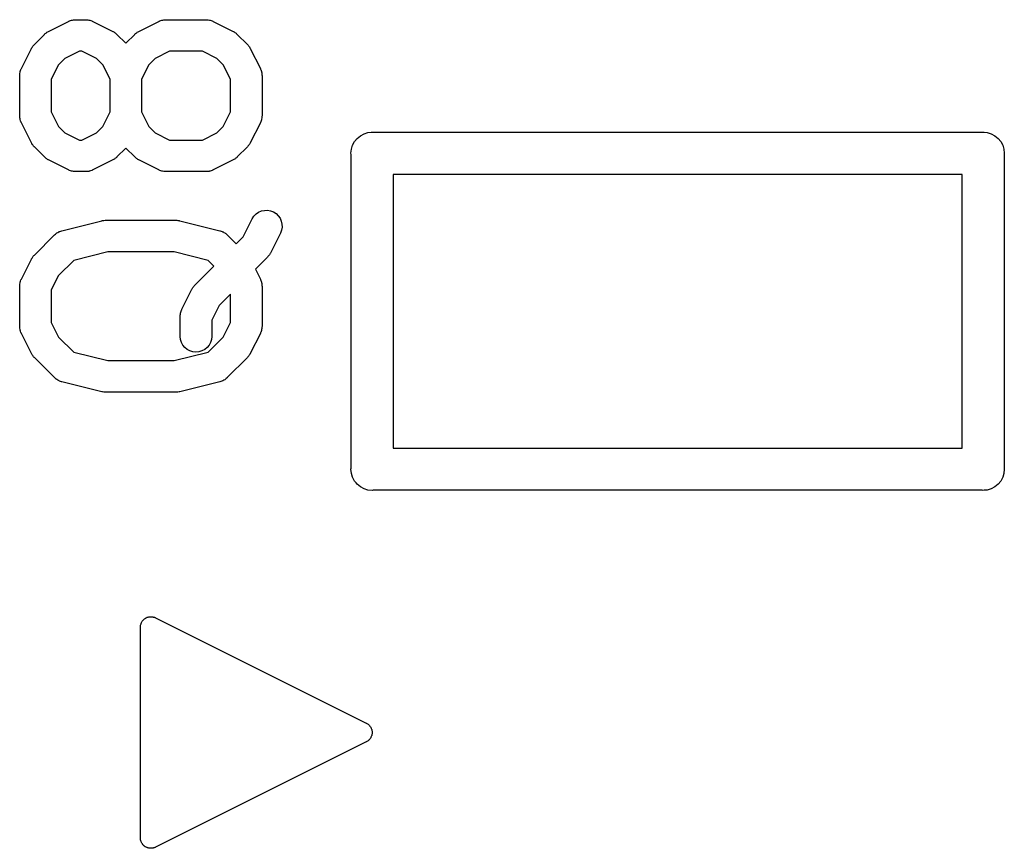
# Model space of a CAD drawing. Extents: x 0.02 to 3.89, y 0.07 to 3.88.
# Tile 66 of 172: x 1.51 to 1.7, y 2.73 to 2.88. Entities that reach past the tile are written whole.
import ezdxf

# ---------------------------------------------------------------- set-up
doc = ezdxf.new("R2010")
doc.units = 0
doc.header["$MEASUREMENT"] = 0
doc.layers.add('BLACK', color=7, linetype='CONTINUOUS')

msp = doc.modelspace()

# ---------------------------------------------------------------- linework, layer by layer
at = {"layer": 'BLACK', "linetype": 'CONTINUOUS'}
for p, q in [((1.51744, 2.88232), (1.52119, 2.8842)), ((1.52119, 2.8842), (1.52123, 2.88422)), ((1.52123, 2.88422), (1.52131, 2.88425)), ((1.52131, 2.88425), (1.52139, 2.88429)), ((1.52139, 2.88429), (1.52158, 2.88434)), ((1.52158, 2.88434), (1.52177, 2.88441)), ((1.52177, 2.88441), (1.52186, 2.88443)), ((1.52186, 2.88443), (1.52194, 2.88445)), ((1.52194, 2.88445), (1.52214, 2.88447)), ((1.52214, 2.88447), (1.52234, 2.8845)), ((1.52234, 2.8845), (1.52243, 2.8845)), ((1.52243, 2.8845), (1.52251, 2.88451)), ((1.52251, 2.88451), (1.52439, 2.88451)), ((1.52439, 2.88451), (1.52443, 2.88451)), ((1.52443, 2.88451), (1.52452, 2.8845)), ((1.52452, 2.8845), (1.5246, 2.8845)), ((1.5246, 2.8845), (1.5248, 2.88447)), ((1.5248, 2.88447), (1.525, 2.88444)), ((1.525, 2.88444), (1.52509, 2.88442)), ((1.52509, 2.88442), (1.52517, 2.8844)), ((1.52517, 2.8844), (1.52536, 2.88433)), ((1.52536, 2.88433), (1.52555, 2.88427)), ((1.52555, 2.88427), (1.52563, 2.88423)), ((1.52563, 2.88423), (1.52571, 2.8842)), ((1.52571, 2.8842), (1.52946, 2.88232)), ((1.53432, 2.88232), (1.53807, 2.8842)), ((1.53807, 2.8842), (1.5381, 2.88422)), ((1.5381, 2.88422), (1.53819, 2.88425)), ((1.53819, 2.88425), (1.53826, 2.88429)), ((1.53826, 2.88429), (1.53846, 2.88434)), ((1.53846, 2.88434), (1.53864, 2.88441)), ((1.53864, 2.88441), (1.53873, 2.88443)), ((1.53873, 2.88443), (1.53881, 2.88445)), ((1.53881, 2.88445), (1.53901, 2.88447)), ((1.53901, 2.88447), (1.53921, 2.8845)), ((1.53921, 2.8845), (1.5393, 2.8845)), ((1.5393, 2.8845), (1.53939, 2.88451)), ((1.53939, 2.88451), (1.54689, 2.88451)), ((1.54689, 2.88451), (1.54693, 2.88451)), ((1.54693, 2.88451), (1.54701, 2.8845)), ((1.54701, 2.8845), (1.5471, 2.8845)), ((1.5471, 2.8845), (1.5473, 2.88447)), ((1.5473, 2.88447), (1.5475, 2.88444)), ((1.5475, 2.88444), (1.54758, 2.88442)), ((1.54758, 2.88442), (1.54767, 2.8844)), ((1.54767, 2.8844), (1.54786, 2.88433)), ((1.54786, 2.88433), (1.54805, 2.88427)), ((1.54805, 2.88427), (1.54813, 2.88423)), ((1.54813, 2.88423), (1.54821, 2.8842)), ((1.54821, 2.8842), (1.55196, 2.88232)), ((1.5148, 2.87989), (1.51668, 2.88177)), ((1.51668, 2.88177), (1.51671, 2.8818)), ((1.51671, 2.8818), (1.51684, 2.8819)), ((1.51684, 2.8819), (1.51696, 2.88202)), ((1.51696, 2.88202), (1.51706, 2.88208)), ((1.51706, 2.88208), (1.51716, 2.88216)), ((1.51716, 2.88216), (1.5173, 2.88223)), ((1.5173, 2.88223), (1.51744, 2.88232)), ((1.52946, 2.88232), (1.5295, 2.8823)), ((1.5295, 2.8823), (1.52963, 2.88221)), ((1.52963, 2.88221), (1.52978, 2.88213)), ((1.52978, 2.88213), (1.52988, 2.88206)), ((1.52988, 2.88206), (1.52998, 2.88199)), ((1.52998, 2.88199), (1.5301, 2.88187)), ((1.5301, 2.88187), (1.53023, 2.88177)), ((1.53023, 2.88177), (1.53189, 2.88011)), ((1.53189, 2.88011), (1.53355, 2.88177)), ((1.53355, 2.88177), (1.53358, 2.8818)), ((1.53358, 2.8818), (1.53371, 2.8819)), ((1.53371, 2.8819), (1.53383, 2.88202)), ((1.53383, 2.88202), (1.53393, 2.88208)), ((1.53393, 2.88208), (1.53403, 2.88216)), ((1.53403, 2.88216), (1.53418, 2.88223)), ((1.53418, 2.88223), (1.53432, 2.88232)), ((1.55196, 2.88232), (1.55199, 2.8823)), ((1.55199, 2.8823), (1.55213, 2.88221)), ((1.55213, 2.88221), (1.55228, 2.88213)), ((1.55228, 2.88213), (1.55237, 2.88206)), ((1.55237, 2.88206), (1.55248, 2.88199)), ((1.55248, 2.88199), (1.5526, 2.88187)), ((1.5526, 2.88187), (1.55272, 2.88177)), ((1.55272, 2.88177), (1.5546, 2.87989)), ((1.51427, 2.87916), (1.51436, 2.8793)), ((1.51436, 2.8793), (1.51444, 2.87945)), ((1.51444, 2.87945), (1.51451, 2.87954)), ((1.51451, 2.87954), (1.51458, 2.87965)), ((1.51458, 2.87965), (1.5147, 2.87977)), ((1.5147, 2.87977), (1.5148, 2.87989)), ((1.5546, 2.87989), (1.55463, 2.87987)), ((1.55463, 2.87987), (1.55473, 2.87974)), ((1.55473, 2.87974), (1.55484, 2.87961)), ((1.55484, 2.87961), (1.55491, 2.87951)), ((1.55491, 2.87951), (1.55499, 2.87941)), ((1.55499, 2.87941), (1.55506, 2.87927)), ((1.51237, 2.87538), (1.51425, 2.87913)), ((1.51425, 2.87913), (1.51427, 2.87916)), ((1.52321, 2.8786), (1.52051, 2.87725)), ((1.52369, 2.8786), (1.52321, 2.8786)), ((1.52639, 2.87725), (1.52369, 2.8786)), ((1.54008, 2.8786), (1.53739, 2.87725)), ((1.54619, 2.8786), (1.54008, 2.8786)), ((1.54889, 2.87725), (1.54619, 2.8786)), ((1.55506, 2.87927), (1.55515, 2.87913)), ((1.55515, 2.87913), (1.55703, 2.87538)), ((1.51932, 2.87606), (1.51797, 2.87336)), ((1.52051, 2.87725), (1.51932, 2.87606)), ((1.52759, 2.87606), (1.52639, 2.87725)), ((1.52894, 2.87336), (1.52759, 2.87606)), ((1.53619, 2.87606), (1.53484, 2.87336)), ((1.53739, 2.87725), (1.53619, 2.87606)), ((1.55008, 2.87606), (1.54889, 2.87725)), ((1.55143, 2.87336), (1.55008, 2.87606)), ((1.51206, 2.8741), (1.51207, 2.87418)), ((1.51206, 2.87406), (1.51206, 2.8741)), ((1.51206, 2.86656), (1.51206, 2.87406)), ((1.51207, 2.87427), (1.5121, 2.87447)), ((1.51207, 2.87418), (1.51207, 2.87427)), ((1.5121, 2.87447), (1.51213, 2.87467)), ((1.51213, 2.87467), (1.51215, 2.87475)), ((1.51215, 2.87475), (1.51217, 2.87484)), ((1.51217, 2.87484), (1.51224, 2.87503)), ((1.51224, 2.87503), (1.5123, 2.87522)), ((1.5123, 2.87522), (1.51234, 2.8753)), ((1.51234, 2.8753), (1.51237, 2.87538)), ((1.55703, 2.87538), (1.55704, 2.87534)), ((1.55704, 2.87534), (1.55707, 2.87526)), ((1.55707, 2.87526), (1.55712, 2.87518)), ((1.55712, 2.87518), (1.55717, 2.87499)), ((1.55717, 2.87499), (1.55724, 2.8748)), ((1.55724, 2.8748), (1.55726, 2.87471)), ((1.55726, 2.87471), (1.55728, 2.87463)), ((1.55728, 2.87463), (1.5573, 2.87443)), ((1.5573, 2.87443), (1.55733, 2.87423)), ((1.55733, 2.87423), (1.55733, 2.87414)), ((1.55733, 2.87414), (1.55734, 2.87406)), ((1.55734, 2.87406), (1.55734, 2.86656)), ((1.51797, 2.87336), (1.51797, 2.86726)), ((1.52894, 2.86726), (1.52894, 2.87336)), ((1.53484, 2.87336), (1.53484, 2.86726)), ((1.55143, 2.86726), (1.55143, 2.87336)), ((1.51207, 2.86647), (1.51206, 2.86656)), ((1.51207, 2.86638), (1.51207, 2.86647)), ((1.51797, 2.86726), (1.51932, 2.86456)), ((1.52759, 2.86456), (1.52894, 2.86726)), ((1.53484, 2.86726), (1.53619, 2.86456)), ((1.55008, 2.86456), (1.55143, 2.86726)), ((1.55734, 2.86652), (1.55733, 2.86643)), ((1.55733, 2.86643), (1.55733, 2.86634)), ((1.55734, 2.86656), (1.55734, 2.86652)), ((1.5121, 2.86619), (1.51207, 2.86638)), ((1.51212, 2.86598), (1.5121, 2.86619)), ((1.51214, 2.8659), (1.51212, 2.86598)), ((1.51216, 2.86582), (1.51214, 2.8659)), ((1.51223, 2.86563), (1.51216, 2.86582)), ((1.51228, 2.86543), (1.51223, 2.86563)), ((1.51233, 2.86536), (1.51228, 2.86543)), ((1.51236, 2.86527), (1.51233, 2.86536)), ((1.51237, 2.86524), (1.51236, 2.86527)), ((1.51425, 2.86149), (1.51237, 2.86524)), ((1.55703, 2.86524), (1.55515, 2.86149)), ((1.55706, 2.86532), (1.55703, 2.86524)), ((1.5571, 2.86539), (1.55706, 2.86532)), ((1.55716, 2.86559), (1.5571, 2.86539)), ((1.55723, 2.86578), (1.55716, 2.86559)), ((1.55725, 2.86586), (1.55723, 2.86578)), ((1.55727, 2.86594), (1.55725, 2.86586)), ((1.5573, 2.86614), (1.55727, 2.86594)), ((1.55733, 2.86634), (1.5573, 2.86614)), ((1.51932, 2.86456), (1.52051, 2.86336)), ((1.52051, 2.86336), (1.52321, 2.86201)), ((1.52369, 2.86201), (1.52639, 2.86336)), ((1.52639, 2.86336), (1.52759, 2.86456)), ((1.53619, 2.86456), (1.53739, 2.86336)), ((1.53739, 2.86336), (1.54008, 2.86201)), ((1.54619, 2.86201), (1.54889, 2.86336)), ((1.54889, 2.86336), (1.55008, 2.86456)), ((1.57512, 2.86232), (1.57572, 2.86282)), ((1.57572, 2.86282), (1.5764, 2.86318)), ((1.5764, 2.86318), (1.57714, 2.86341)), ((1.57714, 2.86341), (1.57772, 2.86346)), ((1.57772, 2.86346), (1.57791, 2.86348)), ((1.57791, 2.86348), (1.57811, 2.86346)), ((1.57811, 2.86346), (1.69189, 2.86346)), ((1.69189, 2.86346), (1.69209, 2.86348)), ((1.69209, 2.86348), (1.69228, 2.86346)), ((1.69228, 2.86346), (1.69286, 2.86341)), ((1.69286, 2.86341), (1.6936, 2.86318)), ((1.6936, 2.86318), (1.69428, 2.86282)), ((1.69428, 2.86282), (1.69488, 2.86232)), ((1.51434, 2.86135), (1.51425, 2.86149)), ((1.51441, 2.8612), (1.51434, 2.86135)), ((1.51449, 2.8611), (1.51441, 2.8612)), ((1.51456, 2.861), (1.51449, 2.8611)), ((1.51467, 2.86088), (1.51456, 2.861)), ((1.52321, 2.86201), (1.52369, 2.86201)), ((1.54008, 2.86201), (1.54619, 2.86201)), ((1.55482, 2.86097), (1.5547, 2.86085)), ((1.55489, 2.86107), (1.55482, 2.86097)), ((1.55496, 2.86117), (1.55489, 2.86107)), ((1.55504, 2.86131), (1.55496, 2.86117)), ((1.55513, 2.86145), (1.55504, 2.86131)), ((1.55515, 2.86149), (1.55513, 2.86145)), ((1.57403, 2.8603), (1.57426, 2.86104)), ((1.57426, 2.86104), (1.57462, 2.86173)), ((1.57462, 2.86173), (1.57512, 2.86232)), ((1.69488, 2.86232), (1.69538, 2.86173)), ((1.69538, 2.86173), (1.69574, 2.86104)), ((1.69574, 2.86104), (1.69597, 2.8603)), ((1.51477, 2.86075), (1.51467, 2.86088)), ((1.5148, 2.86072), (1.51477, 2.86075)), ((1.51668, 2.85885), (1.5148, 2.86072)), ((1.53189, 2.86051), (1.53023, 2.85885)), ((1.53355, 2.85885), (1.53189, 2.86051)), ((1.5546, 2.86072), (1.55272, 2.85885)), ((1.5547, 2.86085), (1.5546, 2.86072)), ((1.57396, 2.85953), (1.57403, 2.8603)), ((1.57398, 2.85933), (1.57396, 2.85953)), ((1.57398, 2.80067), (1.57398, 2.85933)), ((1.69597, 2.8603), (1.69604, 2.85953)), ((1.69604, 2.85953), (1.69602, 2.85933)), ((1.69602, 2.85933), (1.69602, 2.80067)), ((1.5168, 2.85874), (1.51668, 2.85885)), ((1.51692, 2.85862), (1.5168, 2.85874)), ((1.51703, 2.85856), (1.51692, 2.85862)), ((1.51712, 2.85848), (1.51703, 2.85856)), ((1.51727, 2.8584), (1.51712, 2.85848)), ((1.51741, 2.85831), (1.51727, 2.8584)), ((1.51744, 2.85829), (1.51741, 2.85831)), ((1.52119, 2.85642), (1.51744, 2.85829)), ((1.52946, 2.85829), (1.52571, 2.85642)), ((1.5296, 2.85838), (1.52946, 2.85829)), ((1.52975, 2.85846), (1.5296, 2.85838)), ((1.52984, 2.85853), (1.52975, 2.85846)), ((1.52995, 2.8586), (1.52984, 2.85853)), ((1.53007, 2.85871), (1.52995, 2.8586)), ((1.5302, 2.85882), (1.53007, 2.85871)), ((1.53023, 2.85885), (1.5302, 2.85882)), ((1.53368, 2.85874), (1.53355, 2.85885)), ((1.5338, 2.85862), (1.53368, 2.85874)), ((1.5339, 2.85856), (1.5338, 2.85862)), ((1.53399, 2.85848), (1.5339, 2.85856)), ((1.53414, 2.8584), (1.53399, 2.85848)), ((1.53428, 2.85831), (1.53414, 2.8584)), ((1.53432, 2.85829), (1.53428, 2.85831)), ((1.53807, 2.85642), (1.53432, 2.85829)), ((1.55196, 2.85829), (1.54821, 2.85642)), ((1.5521, 2.85838), (1.55196, 2.85829)), ((1.55224, 2.85846), (1.5521, 2.85838)), ((1.55234, 2.85853), (1.55224, 2.85846)), ((1.55244, 2.8586), (1.55234, 2.85853)), ((1.55256, 2.85871), (1.55244, 2.8586)), ((1.55269, 2.85882), (1.55256, 2.85871)), ((1.55272, 2.85885), (1.55269, 2.85882)), ((1.52127, 2.85639), (1.52119, 2.85642)), ((1.52135, 2.85634), (1.52127, 2.85639)), ((1.52154, 2.85628), (1.52135, 2.85634)), ((1.52173, 2.85621), (1.52154, 2.85628)), ((1.52182, 2.8562), (1.52173, 2.85621)), ((1.5219, 2.85617), (1.52182, 2.8562)), ((1.5221, 2.85615), (1.5219, 2.85617)), ((1.5223, 2.85611), (1.5221, 2.85615)), ((1.52239, 2.85612), (1.5223, 2.85611)), ((1.52247, 2.85611), (1.52239, 2.85612)), ((1.52251, 2.85611), (1.52247, 2.85611)), ((1.52439, 2.85611), (1.52251, 2.85611)), ((1.52448, 2.85611), (1.52439, 2.85611)), ((1.52456, 2.85611), (1.52448, 2.85611)), ((1.52476, 2.85614), (1.52456, 2.85611)), ((1.52496, 2.85616), (1.52476, 2.85614)), ((1.52505, 2.85619), (1.52496, 2.85616)), ((1.52513, 2.8562), (1.52505, 2.85619)), ((1.52532, 2.85627), (1.52513, 2.8562)), ((1.52551, 2.85633), (1.52532, 2.85627)), ((1.52559, 2.85637), (1.52551, 2.85633)), ((1.52567, 2.8564), (1.52559, 2.85637)), ((1.52571, 2.85642), (1.52567, 2.8564)), ((1.53815, 2.85639), (1.53807, 2.85642)), ((1.53822, 2.85634), (1.53815, 2.85639)), ((1.53842, 2.85628), (1.53822, 2.85634)), ((1.5386, 2.85621), (1.53842, 2.85628)), ((1.53869, 2.8562), (1.5386, 2.85621)), ((1.53877, 2.85617), (1.53869, 2.8562)), ((1.53897, 2.85615), (1.53877, 2.85617)), ((1.53917, 2.85611), (1.53897, 2.85615)), ((1.53926, 2.85612), (1.53917, 2.85611)), ((1.53935, 2.85611), (1.53926, 2.85612)), ((1.53939, 2.85611), (1.53935, 2.85611)), ((1.54689, 2.85611), (1.53939, 2.85611)), ((1.54697, 2.85611), (1.54689, 2.85611)), ((1.54706, 2.85611), (1.54697, 2.85611)), ((1.54726, 2.85614), (1.54706, 2.85611)), ((1.54746, 2.85616), (1.54726, 2.85614)), ((1.54754, 2.85619), (1.54746, 2.85616)), ((1.54763, 2.8562), (1.54754, 2.85619)), ((1.54782, 2.85627), (1.54763, 2.8562)), ((1.54801, 2.85633), (1.54782, 2.85627)), ((1.54809, 2.85637), (1.54801, 2.85633)), ((1.54817, 2.8564), (1.54809, 2.85637)), ((1.54821, 2.85642), (1.54817, 2.8564)), ((1.58185, 2.85559), (1.58185, 2.80441)), ((1.68815, 2.85559), (1.58185, 2.85559)), ((1.68815, 2.80441), (1.68815, 2.85559)), ((1.55583, 2.84778), (1.55623, 2.84819)), ((1.55623, 2.84819), (1.5567, 2.84852)), ((1.5567, 2.84852), (1.55723, 2.84875)), ((1.55723, 2.84875), (1.55779, 2.84887)), ((1.55779, 2.84887), (1.55837, 2.84888)), ((1.55837, 2.84888), (1.55894, 2.84878)), ((1.55894, 2.84878), (1.55947, 2.84857)), ((1.55947, 2.84857), (1.55996, 2.84826)), ((1.55996, 2.84826), (1.56038, 2.84786)), ((1.51992, 2.84505), (1.52742, 2.84693)), ((1.52742, 2.84693), (1.52746, 2.84694)), ((1.52746, 2.84694), (1.52751, 2.84694)), ((1.52751, 2.84694), (1.52756, 2.84696)), ((1.52756, 2.84696), (1.5278, 2.84698)), ((1.5278, 2.84698), (1.52803, 2.84701)), ((1.52803, 2.84701), (1.52809, 2.84701)), ((1.52809, 2.84701), (1.52814, 2.84701)), ((1.52814, 2.84701), (1.54126, 2.84701)), ((1.54126, 2.84701), (1.5413, 2.84701)), ((1.5413, 2.84701), (1.54136, 2.84701)), ((1.54136, 2.84701), (1.54141, 2.84701)), ((1.54141, 2.84701), (1.54164, 2.84698)), ((1.54164, 2.84698), (1.54188, 2.84695)), ((1.54188, 2.84695), (1.54193, 2.84693)), ((1.54193, 2.84693), (1.54198, 2.84693)), ((1.54198, 2.84693), (1.54948, 2.84505)), ((1.55383, 2.84394), (1.55549, 2.84726)), ((1.55549, 2.84726), (1.55551, 2.84729)), ((1.55551, 2.84729), (1.55583, 2.84778)), ((1.56038, 2.84786), (1.56071, 2.84739)), ((1.56071, 2.84739), (1.56094, 2.84686)), ((1.56094, 2.84686), (1.56107, 2.8463)), ((1.56107, 2.8463), (1.56108, 2.84572)), ((1.51858, 2.8443), (1.51874, 2.84443)), ((1.51874, 2.84443), (1.51889, 2.84456)), ((1.51889, 2.84456), (1.51896, 2.84461)), ((1.51896, 2.84461), (1.51903, 2.84466)), ((1.51903, 2.84466), (1.51921, 2.84475)), ((1.51921, 2.84475), (1.51938, 2.84486)), ((1.51938, 2.84486), (1.51946, 2.84489)), ((1.51946, 2.84489), (1.51954, 2.84493)), ((1.51954, 2.84493), (1.51973, 2.84498)), ((1.51973, 2.84498), (1.51992, 2.84505)), ((1.54948, 2.84505), (1.54952, 2.84504)), ((1.54952, 2.84504), (1.5497, 2.84497)), ((1.5497, 2.84497), (1.5499, 2.84491)), ((1.5499, 2.84491), (1.54997, 2.84487)), ((1.54997, 2.84487), (1.55006, 2.84484)), ((1.55006, 2.84484), (1.55023, 2.84473)), ((1.55023, 2.84473), (1.5504, 2.84464)), ((1.5504, 2.84464), (1.55047, 2.84458)), ((1.55047, 2.84458), (1.55055, 2.84454)), ((1.55055, 2.84454), (1.55069, 2.8444)), ((1.55069, 2.8444), (1.55085, 2.84427)), ((1.56078, 2.84462), (1.5589, 2.84087)), ((1.56098, 2.84515), (1.56078, 2.84462)), ((1.56108, 2.84572), (1.56098, 2.84515)), ((1.5148, 2.84052), (1.51855, 2.84427)), ((1.51855, 2.84427), (1.51858, 2.8443)), ((1.55085, 2.84427), (1.55251, 2.84261)), ((1.55251, 2.84261), (1.55383, 2.84394)), ((1.5285, 2.84111), (1.52215, 2.83952)), ((1.5409, 2.84111), (1.5285, 2.84111)), ((1.54725, 2.83952), (1.5409, 2.84111)), ((1.55879, 2.84069), (1.55871, 2.84054)), ((1.55888, 2.84083), (1.55879, 2.84069)), ((1.5589, 2.84087), (1.55888, 2.84083)), ((1.51237, 2.83601), (1.51425, 2.83976)), ((1.51425, 2.83976), (1.51427, 2.83979)), ((1.51427, 2.83979), (1.51436, 2.83993)), ((1.51436, 2.83993), (1.51444, 2.84008)), ((1.51444, 2.84008), (1.51451, 2.84017)), ((1.51451, 2.84017), (1.51458, 2.84028)), ((1.51458, 2.84028), (1.5147, 2.8404)), ((1.5147, 2.8404), (1.5148, 2.84052)), ((1.52215, 2.83952), (1.51932, 2.83669)), ((1.54833, 2.83844), (1.54725, 2.83952)), ((1.55835, 2.8401), (1.5561, 2.83785)), ((1.55845, 2.84023), (1.55835, 2.8401)), ((1.55857, 2.84035), (1.55845, 2.84023)), ((1.55864, 2.84045), (1.55857, 2.84035)), ((1.55871, 2.84054), (1.55864, 2.84045)), ((1.5448, 2.8349), (1.54833, 2.83844)), ((1.5561, 2.83785), (1.55703, 2.83601)), ((1.5121, 2.8351), (1.51213, 2.8353)), ((1.51213, 2.8353), (1.51215, 2.83538)), ((1.51215, 2.83538), (1.51217, 2.83547)), ((1.51217, 2.83547), (1.51224, 2.83566)), ((1.51224, 2.83566), (1.5123, 2.83585)), ((1.5123, 2.83585), (1.51234, 2.83593)), ((1.51234, 2.83593), (1.51237, 2.83601)), ((1.51932, 2.83669), (1.51797, 2.83399)), ((1.55703, 2.83601), (1.55704, 2.83597)), ((1.55704, 2.83597), (1.55707, 2.83589)), ((1.55707, 2.83589), (1.55712, 2.83581)), ((1.55712, 2.83581), (1.55717, 2.83562)), ((1.55717, 2.83562), (1.55724, 2.83543)), ((1.55724, 2.83543), (1.55726, 2.83534)), ((1.55726, 2.83534), (1.55728, 2.83526)), ((1.55728, 2.83526), (1.5573, 2.83506)), ((1.51206, 2.83473), (1.51207, 2.83481)), ((1.51206, 2.83469), (1.51206, 2.83473)), ((1.51206, 2.82719), (1.51206, 2.83469)), ((1.51207, 2.8349), (1.5121, 2.8351)), ((1.51207, 2.83481), (1.51207, 2.8349)), ((1.51797, 2.83399), (1.51797, 2.82788)), ((1.54237, 2.83038), (1.54424, 2.83413)), ((1.54424, 2.83413), (1.54426, 2.83417)), ((1.54426, 2.83417), (1.54435, 2.83431)), ((1.54435, 2.83431), (1.54443, 2.83445)), ((1.54443, 2.83445), (1.54451, 2.83455)), ((1.54451, 2.83455), (1.54458, 2.83465)), ((1.54458, 2.83465), (1.54469, 2.83477)), ((1.54469, 2.83477), (1.5448, 2.8349)), ((1.5573, 2.83506), (1.55733, 2.83486)), ((1.55733, 2.83486), (1.55733, 2.83477)), ((1.55733, 2.83477), (1.55734, 2.83469)), ((1.55734, 2.83469), (1.55734, 2.82719)), ((1.55143, 2.83318), (1.54931, 2.83106)), ((1.55143, 2.82788), (1.55143, 2.83318)), ((1.5421, 2.82948), (1.54212, 2.82968)), ((1.54212, 2.82968), (1.54215, 2.82976)), ((1.54215, 2.82976), (1.54216, 2.82984)), ((1.54216, 2.82984), (1.54224, 2.83003)), ((1.54224, 2.83003), (1.5423, 2.83023)), ((1.5423, 2.83023), (1.54234, 2.8303)), ((1.54234, 2.8303), (1.54237, 2.83038)), ((1.54931, 2.83106), (1.54796, 2.82837)), ((1.51797, 2.82788), (1.51932, 2.82519)), ((1.54206, 2.8291), (1.54207, 2.82919)), ((1.54206, 2.82906), (1.54206, 2.8291)), ((1.54206, 2.82531), (1.54206, 2.82906)), ((1.54207, 2.82928), (1.5421, 2.82948)), ((1.54207, 2.82919), (1.54207, 2.82928)), ((1.54796, 2.82837), (1.54796, 2.82531)), ((1.55008, 2.82519), (1.55143, 2.82788)), ((1.51207, 2.8271), (1.51206, 2.82719)), ((1.51207, 2.82701), (1.51207, 2.8271)), ((1.5121, 2.82682), (1.51207, 2.82701)), ((1.51212, 2.82661), (1.5121, 2.82682)), ((1.51214, 2.82653), (1.51212, 2.82661)), ((1.51216, 2.82645), (1.51214, 2.82653)), ((1.51223, 2.82626), (1.51216, 2.82645)), ((1.51228, 2.82606), (1.51223, 2.82626)), ((1.51233, 2.82599), (1.51228, 2.82606)), ((1.51236, 2.8259), (1.51233, 2.82599)), ((1.55706, 2.82595), (1.55703, 2.82587)), ((1.5571, 2.82602), (1.55706, 2.82595)), ((1.55716, 2.82622), (1.5571, 2.82602)), ((1.55723, 2.82641), (1.55716, 2.82622)), ((1.55725, 2.82649), (1.55723, 2.82641)), ((1.55727, 2.82657), (1.55725, 2.82649)), ((1.5573, 2.82677), (1.55727, 2.82657)), ((1.55733, 2.82697), (1.5573, 2.82677)), ((1.55734, 2.82715), (1.55733, 2.82706)), ((1.55733, 2.82706), (1.55733, 2.82697)), ((1.55734, 2.82719), (1.55734, 2.82715)), ((1.51237, 2.82587), (1.51236, 2.8259)), ((1.51425, 2.82212), (1.51237, 2.82587)), ((1.51932, 2.82519), (1.52215, 2.82236)), ((1.54211, 2.82474), (1.54206, 2.82531)), ((1.54228, 2.82419), (1.54211, 2.82474)), ((1.54255, 2.82368), (1.54228, 2.82419)), ((1.54725, 2.82236), (1.55008, 2.82519)), ((1.54773, 2.82415), (1.54745, 2.82364)), ((1.5479, 2.8247), (1.54773, 2.82415)), ((1.54796, 2.82527), (1.5479, 2.8247)), ((1.54796, 2.82531), (1.54796, 2.82527)), ((1.55703, 2.82587), (1.55515, 2.82212)), ((1.52215, 2.82236), (1.5285, 2.82077)), ((1.5409, 2.82077), (1.54725, 2.82236)), ((1.54292, 2.82323), (1.54255, 2.82368)), ((1.54336, 2.82287), (1.54292, 2.82323)), ((1.54387, 2.82259), (1.54336, 2.82287)), ((1.54442, 2.82242), (1.54387, 2.82259)), ((1.54499, 2.82236), (1.54442, 2.82242)), ((1.54556, 2.82241), (1.54499, 2.82236)), ((1.54612, 2.82258), (1.54556, 2.82241)), ((1.54663, 2.82284), (1.54612, 2.82258)), ((1.54708, 2.8232), (1.54663, 2.82284)), ((1.54745, 2.82364), (1.54708, 2.8232)), ((1.51434, 2.82198), (1.51425, 2.82212)), ((1.51441, 2.82183), (1.51434, 2.82198)), ((1.51449, 2.82173), (1.51441, 2.82183)), ((1.51456, 2.82163), (1.51449, 2.82173)), ((1.51467, 2.82151), (1.51456, 2.82163)), ((1.51477, 2.82138), (1.51467, 2.82151)), ((1.5148, 2.82135), (1.51477, 2.82138)), ((1.51855, 2.8176), (1.5148, 2.82135)), ((1.5285, 2.82077), (1.5409, 2.82077)), ((1.5546, 2.82135), (1.55085, 2.8176)), ((1.5547, 2.82148), (1.5546, 2.82135)), ((1.55482, 2.8216), (1.5547, 2.82148)), ((1.55489, 2.8217), (1.55482, 2.8216)), ((1.55496, 2.8218), (1.55489, 2.8217)), ((1.55504, 2.82194), (1.55496, 2.8218)), ((1.55513, 2.82208), (1.55504, 2.82194)), ((1.55515, 2.82212), (1.55513, 2.82208)), ((1.51871, 2.81747), (1.51855, 2.8176)), ((1.51885, 2.81734), (1.51871, 2.81747)), ((1.51893, 2.81729), (1.51885, 2.81734)), ((1.519, 2.81724), (1.51893, 2.81729)), ((1.51917, 2.81714), (1.519, 2.81724)), ((1.51934, 2.81704), (1.51917, 2.81714)), ((1.51943, 2.817), (1.51934, 2.81704)), ((1.5195, 2.81696), (1.51943, 2.817)), ((1.5197, 2.8169), (1.5195, 2.81696)), ((1.51988, 2.81683), (1.5197, 2.8169)), ((1.51992, 2.81682), (1.51988, 2.81683)), ((1.52742, 2.81495), (1.51992, 2.81682)), ((1.54948, 2.81682), (1.54198, 2.81495)), ((1.54967, 2.81689), (1.54948, 2.81682)), ((1.54986, 2.81695), (1.54967, 2.81689)), ((1.54994, 2.81699), (1.54986, 2.81695)), ((1.55002, 2.81702), (1.54994, 2.81699)), ((1.55019, 2.81712), (1.55002, 2.81702)), ((1.55037, 2.81721), (1.55019, 2.81712)), ((1.55044, 2.81727), (1.55037, 2.81721)), ((1.55051, 2.81731), (1.55044, 2.81727)), ((1.55066, 2.81745), (1.55051, 2.81731)), ((1.55082, 2.81757), (1.55066, 2.81745)), ((1.55085, 2.8176), (1.55082, 2.81757)), ((1.52747, 2.81494), (1.52742, 2.81495)), ((1.52752, 2.81493), (1.52747, 2.81494)), ((1.52776, 2.8149), (1.52752, 2.81493)), ((1.52799, 2.81486), (1.52776, 2.8149)), ((1.54184, 2.81492), (1.5416, 2.81489)), ((1.54189, 2.81493), (1.54184, 2.81492)), ((1.54194, 2.81494), (1.54189, 2.81493)), ((1.54198, 2.81495), (1.54194, 2.81494)), ((1.52804, 2.81487), (1.52799, 2.81486)), ((1.5281, 2.81486), (1.52804, 2.81487)), ((1.52814, 2.81486), (1.5281, 2.81486)), ((1.54126, 2.81486), (1.52814, 2.81486)), ((1.54131, 2.81487), (1.54126, 2.81486)), ((1.54137, 2.81486), (1.54131, 2.81487)), ((1.5416, 2.81489), (1.54137, 2.81486)), ((1.58185, 2.80441), (1.68815, 2.80441)), ((1.57396, 2.80047), (1.57398, 2.80067)), ((1.57403, 2.7997), (1.57396, 2.80047)), ((1.69604, 2.80047), (1.69597, 2.7997)), ((1.69602, 2.80067), (1.69604, 2.80047)), ((1.57426, 2.79896), (1.57403, 2.7997)), ((1.57462, 2.79827), (1.57426, 2.79896)), ((1.69574, 2.79896), (1.69538, 2.79827)), ((1.69597, 2.7997), (1.69574, 2.79896)), ((1.57493, 2.79791), (1.57462, 2.79827)), ((1.57512, 2.79768), (1.57493, 2.79791)), ((1.57572, 2.79718), (1.57512, 2.79768)), ((1.5764, 2.79682), (1.57572, 2.79718)), ((1.57714, 2.79659), (1.5764, 2.79682)), ((1.57791, 2.79652), (1.57714, 2.79659)), ((1.57811, 2.79654), (1.57791, 2.79652)), ((1.69189, 2.79654), (1.57811, 2.79654)), ((1.69209, 2.79652), (1.69189, 2.79654)), ((1.69228, 2.79654), (1.69209, 2.79652)), ((1.69286, 2.79659), (1.69228, 2.79654)), ((1.6936, 2.79682), (1.69286, 2.79659)), ((1.69428, 2.79718), (1.6936, 2.79682)), ((1.69488, 2.79768), (1.69428, 2.79718)), ((1.69538, 2.79827), (1.69488, 2.79768)), ((1.5354, 2.77251), (1.5355, 2.77259)), ((1.5355, 2.77259), (1.53555, 2.77262)), ((1.53555, 2.77262), (1.53561, 2.77266)), ((1.53561, 2.77266), (1.53572, 2.77271)), ((1.53572, 2.77271), (1.53584, 2.77277)), ((1.53584, 2.77277), (1.5359, 2.77279)), ((1.5359, 2.77279), (1.53596, 2.77281)), ((1.53596, 2.77281), (1.53608, 2.77284)), ((1.53608, 2.77284), (1.53621, 2.77288)), ((1.53621, 2.77288), (1.53627, 2.77288)), ((1.53627, 2.77288), (1.53633, 2.7729)), ((1.53633, 2.7729), (1.53646, 2.7729)), ((1.53646, 2.7729), (1.53659, 2.77291)), ((1.53659, 2.77291), (1.53665, 2.77291)), ((1.53665, 2.77291), (1.53672, 2.77291)), ((1.53672, 2.77291), (1.53684, 2.77289)), ((1.53684, 2.77289), (1.53697, 2.77287)), ((1.53697, 2.77287), (1.53703, 2.77285)), ((1.53703, 2.77285), (1.5371, 2.77284)), ((1.5371, 2.77284), (1.53722, 2.7728)), ((1.53722, 2.7728), (1.53734, 2.77276)), ((1.53734, 2.77276), (1.53739, 2.77273)), ((1.53739, 2.77273), (1.53746, 2.77271)), ((1.53746, 2.77271), (1.57683, 2.75302)), ((1.53461, 2.7711), (1.53464, 2.77123)), ((1.53461, 2.77104), (1.53461, 2.7711)), ((1.53461, 2.77097), (1.53461, 2.77104)), ((1.53461, 2.77094), (1.53461, 2.77097)), ((1.53461, 2.73157), (1.53461, 2.77094)), ((1.53464, 2.77123), (1.53465, 2.77135)), ((1.53465, 2.77135), (1.53467, 2.77142)), ((1.53467, 2.77142), (1.53468, 2.77148)), ((1.53468, 2.77148), (1.53473, 2.7716)), ((1.53473, 2.7716), (1.53477, 2.77172)), ((1.53477, 2.77172), (1.5348, 2.77178)), ((1.5348, 2.77178), (1.53482, 2.77184)), ((1.53482, 2.77184), (1.53489, 2.77195)), ((1.53489, 2.77195), (1.53495, 2.77206)), ((1.53495, 2.77206), (1.53499, 2.77211)), ((1.53499, 2.77211), (1.53503, 2.77216)), ((1.53503, 2.77216), (1.53512, 2.77225)), ((1.53512, 2.77225), (1.5352, 2.77235)), ((1.5352, 2.77235), (1.53525, 2.77239)), ((1.53525, 2.77239), (1.53529, 2.77244)), ((1.53529, 2.77244), (1.5354, 2.77251)), ((1.57683, 2.75302), (1.57685, 2.75301)), ((1.57685, 2.75301), (1.57689, 2.75298)), ((1.57689, 2.75298), (1.57694, 2.75296)), ((1.57694, 2.75296), (1.57705, 2.75288)), ((1.57705, 2.75288), (1.57717, 2.7528)), ((1.57717, 2.7528), (1.57721, 2.75276)), ((1.57721, 2.75276), (1.57725, 2.75274)), ((1.57725, 2.75274), (1.57734, 2.75263)), ((1.57734, 2.75263), (1.57745, 2.75253)), ((1.57745, 2.75253), (1.57748, 2.75249)), ((1.57748, 2.75249), (1.57751, 2.75245)), ((1.57751, 2.75245), (1.57758, 2.75233)), ((1.57758, 2.75233), (1.57767, 2.75222)), ((1.57767, 2.75222), (1.57769, 2.75217)), ((1.57769, 2.75217), (1.57771, 2.75213)), ((1.57771, 2.75213), (1.57776, 2.75199)), ((1.57781, 2.75063), (1.57775, 2.7505)), ((1.57776, 2.75199), (1.57782, 2.75186)), ((1.57782, 2.75068), (1.57781, 2.75063)), ((1.57782, 2.75186), (1.57783, 2.75181)), ((1.57784, 2.75073), (1.57782, 2.75068)), ((1.57783, 2.75181), (1.57785, 2.75177)), ((1.57786, 2.75087), (1.57784, 2.75073)), ((1.57785, 2.75177), (1.57787, 2.75163)), ((1.5779, 2.75101), (1.57786, 2.75087)), ((1.57787, 2.75163), (1.5779, 2.75149)), ((1.5779, 2.75149), (1.5779, 2.75144)), ((1.5779, 2.75144), (1.57791, 2.75139)), ((1.57791, 2.75139), (1.5779, 2.75125)), ((1.5779, 2.75125), (1.57791, 2.7511)), ((1.57791, 2.7511), (1.5779, 2.75105)), ((1.5779, 2.75105), (1.5779, 2.75101)), ((1.57683, 2.7495), (1.53746, 2.72981)), ((1.57687, 2.74953), (1.57683, 2.7495)), ((1.57691, 2.74955), (1.57687, 2.74953)), ((1.57703, 2.74963), (1.57691, 2.74955)), ((1.57715, 2.7497), (1.57703, 2.74963)), ((1.57719, 2.74974), (1.57715, 2.7497)), ((1.57723, 2.74977), (1.57719, 2.74974)), ((1.57733, 2.74987), (1.57723, 2.74977)), ((1.57743, 2.74997), (1.57733, 2.74987)), ((1.57746, 2.75001), (1.57743, 2.74997)), ((1.57749, 2.75004), (1.57746, 2.75001)), ((1.57757, 2.75016), (1.57749, 2.75004)), ((1.57765, 2.75028), (1.57757, 2.75016)), ((1.57767, 2.75033), (1.57765, 2.75028)), ((1.5777, 2.75037), (1.57767, 2.75033)), ((1.57775, 2.7505), (1.5777, 2.75037)), ((1.53461, 2.73151), (1.53461, 2.73157)), ((1.53461, 2.73145), (1.53461, 2.73151)), ((1.53463, 2.73132), (1.53461, 2.73145)), ((1.53464, 2.73119), (1.53463, 2.73132)), ((1.53466, 2.73113), (1.53464, 2.73119)), ((1.53467, 2.73107), (1.53466, 2.73113)), ((1.53472, 2.73095), (1.53467, 2.73107)), ((1.53475, 2.73082), (1.53472, 2.73095)), ((1.53479, 2.73077), (1.53475, 2.73082)), ((1.53481, 2.73071), (1.53479, 2.73077)), ((1.53488, 2.7306), (1.53481, 2.73071)), ((1.53494, 2.73049), (1.53488, 2.7306)), ((1.53498, 2.73044), (1.53494, 2.73049)), ((1.53501, 2.73038), (1.53498, 2.73044)), ((1.5351, 2.73029), (1.53501, 2.73038)), ((1.53518, 2.73019), (1.5351, 2.73029)), ((1.53523, 2.73015), (1.53518, 2.73019)), ((1.53527, 2.7301), (1.53523, 2.73015)), ((1.53538, 2.73002), (1.53527, 2.7301)), ((1.53547, 2.72994), (1.53538, 2.73002)), ((1.53553, 2.72991), (1.53547, 2.72994)), ((1.53558, 2.72987), (1.53553, 2.72991)), ((1.5357, 2.72982), (1.53558, 2.72987)), ((1.53581, 2.72976), (1.5357, 2.72982)), ((1.53587, 2.72974), (1.53581, 2.72976)), ((1.53593, 2.72971), (1.53587, 2.72974)), ((1.53606, 2.72968), (1.53593, 2.72971)), ((1.53618, 2.72965), (1.53606, 2.72968)), ((1.53624, 2.72964), (1.53618, 2.72965)), ((1.53631, 2.72962), (1.53624, 2.72964)), ((1.53643, 2.72962), (1.53631, 2.72962)), ((1.53656, 2.72961), (1.53643, 2.72962)), ((1.53663, 2.72961), (1.53656, 2.72961)), ((1.53669, 2.72961), (1.53663, 2.72961)), ((1.53682, 2.72963), (1.53669, 2.72961)), ((1.53694, 2.72964), (1.53682, 2.72963)), ((1.53701, 2.72966), (1.53694, 2.72964)), ((1.53707, 2.72967), (1.53701, 2.72966)), ((1.53719, 2.72971), (1.53707, 2.72967)), ((1.53731, 2.72975), (1.53719, 2.72971)), ((1.53737, 2.72978), (1.53731, 2.72975)), ((1.53743, 2.7298), (1.53737, 2.72978)), ((1.53746, 2.72981), (1.53743, 2.7298))]:
    msp.add_line(p, q, dxfattribs=at)

doc.saveas('drawing.dxf')
